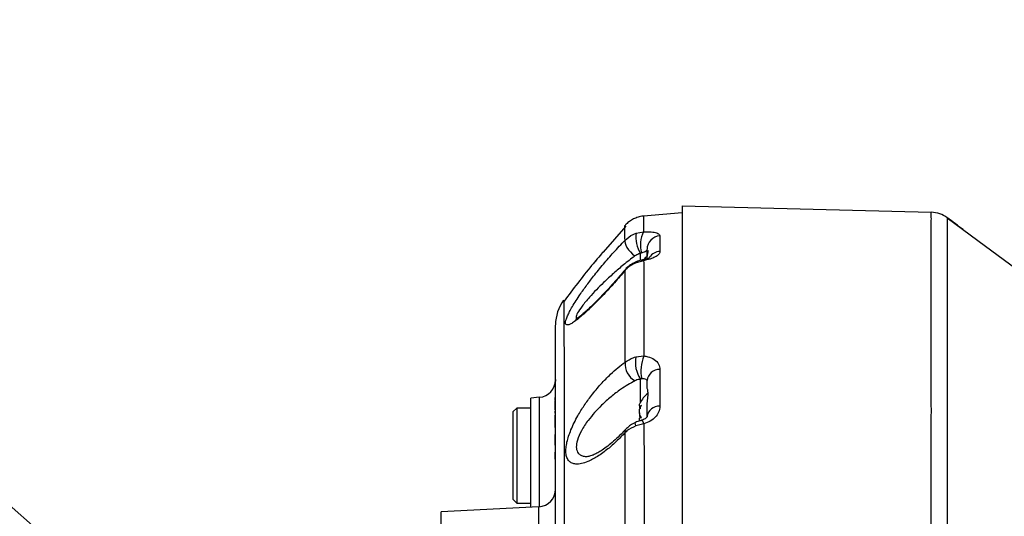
# Model space of a CAD drawing. Extents: x 0 to 8410, y 0 to 5940.
# Tile 54 of 210: x 1191 to 1470, y 4836 to 4977. Entities that reach past the tile are written whole.
import ezdxf

# ---------------------------------------------------------------- set-up
doc = ezdxf.new("R2010")
doc.units = 0
doc.header["$LTSCALE"] = 10
doc.layers.get('0').update_dxf_attribs({"linetype": 'CONTINUOUS'})
doc.dimstyles.new('SLDDIMSTYLE3', dxfattribs={"dimtxt": 0.18, "dimasz": 50, "dimexe": 0, "dimexo": 0.0625, "dimgap": 0, "dimtad": 0, "dimtih": 1, "dimtoh": 1, "dimdec": 0, "dimrnd": 1e-09, "dimzin": 0, "dimtxsty": 'STANDARD', "dimblk1": 'NONE', "dimblk2": 'NONE', "dimsah": 1, "dimcen": 0.09, "dimazin": 3, "dimtfac": 50, "dimtdec": 0, "dimtofl": 0, "dimtmove": 0, "dimatfit": 3, "dimtolj": 1, "dimtzin": 0})

# ---------------------------------------------------------------- blocks, each defined once
blk = doc.blocks.new('_NONE')

msp = doc.modelspace()

# ---------------------------------------------------------------- linework, layer by layer
at = {"color": 7, "linetype": 'CONTINUOUS'}
for p, q in [((1378.76, 4924.35), (1378.76, 4503.69)), ((1378.76, 4924.35), (1449.53, 4922.5)), ((1378.76, 4922.35), (1367.72, 4921.39)), ((1367.72, 4921.38), (1367.72, 4921.37)), ((1362.69, 4918.56), (1356.27, 4911.12)), ((1368.76, 4911.1), (1368.76, 4911.97)), ((1368.88, 4911.61), (1368.76, 4911.1)), ((1368.76, 4910.01), (1368.76, 4911.1)), ((1342.76, 4874.99), (1342.75, 4874.55)), ((1368.76, 4872.5), (1368.76, 4874.7)), ((1368.76, 4872.5), (1368.76, 4872.5)), ((1338.2, 4869.92), (1335.76, 4869.7)), ((1335.76, 4853.35), (1335.76, 4869.7)), ((1342.56, 4869.85), (1342.56, 4869.13)), ((1342.56, 4869.85), (1342.66, 4869.85)), ((1342.56, 4868.96), (1342.66, 4868.96)), ((1342.56, 4868.84), (1342.66, 4868.84)), ((1342.56, 4868.84), (1342.56, 4868.45)), ((1342.56, 4868.45), (1342.66, 4868.45)), ((1342.56, 4868.22), (1342.66, 4868.22)), ((1331.76, 4866.85), (1330.76, 4865.85)), ((1330.76, 4840.85), (1330.76, 4865.85)), ((1335.76, 4866.85), (1331.76, 4866.85)), ((1331.76, 4866.85), (1331.76, 4839.85)), ((1342.56, 4867.71), (1342.56, 4866.35)), ((1342.56, 4866.35), (1342.66, 4866.35)), ((1342.56, 4866.31), (1342.66, 4866.31)), ((1342.56, 4865.37), (1342.66, 4865.37)), ((1366.75, 4867.44), (1367.05, 4867.44)), ((1368.76, 4864.43), (1368.76, 4866.8)), ((1342.56, 4864.85), (1342.66, 4864.85)), ((1342.56, 4861.31), (1342.66, 4861.31)), ((1342.56, 4859.35), (1342.66, 4859.35)), ((1342.56, 4859.31), (1342.66, 4859.31)), ((1342.56, 4859.31), (1342.56, 4857.47)), ((1342.56, 4857.47), (1342.66, 4857.47)), ((1342.56, 4857.47), (1342.56, 4857.08)), ((1342.56, 4857.08), (1342.66, 4857.08)), ((1342.56, 4857.08), (1342.56, 4856.35)), ((1342.56, 4856.35), (1342.66, 4856.35)), ((1342.56, 4856.31), (1342.66, 4856.31)), ((1342.56, 4854.4), (1342.66, 4854.4)), ((1342.56, 4854.35), (1342.66, 4854.35)), ((1342.56, 4854.35), (1342.56, 4852.35)), ((1335.76, 4838.69), (1335.76, 4853.35)), ((1342.56, 4852.35), (1342.66, 4852.35)), ((1342.56, 4852.3), (1342.66, 4852.3)), ((1330.76, 4840.85), (1331.76, 4839.85)), ((1338.02, 4838.8), (1310.26, 4837.35)), ((1310.26, 4624.03), (1310.26, 4837.35)), ((1331.76, 4839.85), (1335.76, 4839.85))]:
    msp.add_line(p, q, dxfattribs=at)
at = {"color": 8, "linetype": 'CONTINUOUS'}
for p, q in [((1365.68, 4916.56), (1367.77, 4916.97)), ((1372.41, 4915.85), (1372.41, 4911.38)), ((1366.86, 4908.79), (1366.86, 4910.79)), ((1367.8, 4908.74), (1365.65, 4908.18)), ((1365.59, 4881.39), (1367.87, 4881.66)), ((1372.41, 4877.85), (1372.41, 4867.38)), ((1366.86, 4868.38), (1366.86, 4875.08)), ((1338.2, 4838.82), (1338.2, 4869.92)), ((1342.56, 4867.71), (1342.66, 4867.71)), ((1342.56, 4863.08), (1342.66, 4863.08)), ((1367.89, 4862.38), (1365.56, 4861.77)), ((1338.02, 4583.9), (1338.02, 4838.8))]:
    msp.add_line(p, q, dxfattribs=at)
at = {"color": 7, "linetype": 'CONTINUOUS', "flags": 128}
msp.add_lwpolyline([(1454.08, 4920.94), (1464.94, 4912.91), (1475.36, 4905.21)], dxfattribs=at)
at = {"color": 8, "linetype": 'CONTINUOUS', "flags": 128}
for points in [[(1362.5, 4914.53), (1362.43, 4914.16), (1362.5, 4913.68), (1362.71, 4913.12), (1363.05, 4912.51), (1363.49, 4911.87), (1364.03, 4911.23), (1364.63, 4910.62), (1365.27, 4910.08)], [(1365.65, 4908.18), (1365.53, 4908.35), (1365.51, 4908.36)], [(1367.8, 4908.74), (1367.55, 4908.93), (1367.44, 4908.93)], [(1362.51, 4906), (1362.45, 4906.08), (1362.45, 4906.08)], [(1365.56, 4861.77), (1365.44, 4862.28), (1365.41, 4862.63), (1365.47, 4862.78), (1365.48, 4862.78)], [(1367.89, 4862.38), (1367.63, 4862.91), (1367.4, 4863.25), (1367.21, 4863.38), (1367.17, 4863.37)]]:
    msp.add_lwpolyline(points, dxfattribs=at)
at = {"color": 7, "linetype": 'CONTINUOUS'}
for centre, radius, start, end in [((1449.32, 4914.5), 8, 53.5458, 88.5), ((1373.16, 4904.56), 7, 128.9341, 140.3018), ((1354.76, 4890.48), 12, 143.9523, 180), ((1337.76, 4874.9), 5, 275, 0), ((1373.16, 4865.38), 7, 126.8837, 155.4715), ((1337.76, 4843.8), 5, 273, 0)]:
    msp.add_arc(centre, radius, start, end, dxfattribs=at)
at = {"color": 8, "linetype": 'CONTINUOUS'}
for centre, radius, start, end in [((1375.04, 4915.48), 9.43, 173.3637, 209.8036), ((1375.41, 4913.23), 8.51, 153.899, 195.5207), ((1372.69, 4911.92), 3.93, 94.103, 179.2588), ((1372.72, 4907.35), 4.04, 94.3589, 144.0356), ((1367.97, 4879.41), 5.45, 174.9233, 241.1823), ((1374.21, 4879.85), 8.76, 169.8706, 213.0332), ((1377.95, 4877.43), 10.94, 157.214, 191.8545), ((1372.31, 4874.28), 3.57, 88.3296, 173.2853), ((1372.21, 4863.89), 3.5, 86.7812, 171.1744), ((1363.27, 4860.26), 0.803, 144.0022, 206.0589)]:
    msp.add_arc(centre, radius, start, end, dxfattribs=at)
at = {"color": 7, "linetype": 'CONTINUOUS'}
for points, knots in [([(1367.72, 4921.38), (1367.7, 4921.38), (1367.19, 4921.38), (1366.23, 4921.13), (1364.92, 4920.65), (1363.8, 4919.96), (1363, 4919.33), (1362.62, 4918.88), (1362.5, 4918.75)], [0, 0, 0, 0, 0.0073289, 0.2562838, 0.488879, 0.7071376, 0.911731, 1, 1, 1, 1]), ([(1362.48, 4918.77), (1362.48, 4918.77), (1362.48, 4918.95), (1362.48, 4918.62), (1362.48, 4918.31)], [0, 0, 0, 0, 0.0353059, 1, 1, 1, 1]), ([(1458.61, 4917.56), (1457.86, 4918.12), (1456.28, 4919.3), (1454.77, 4920.42), (1453.98, 4921.01)], [0, 0, 0, 0, 0.473683, 1, 1, 1, 1]), ([(1356.27, 4911.12), (1355.18, 4909.87), (1351.28, 4905.42), (1347.76, 4900.67), (1345.23, 4897.26)], [0, 0, 0, 0, 0.280835, 1, 1, 1, 1]), ([(1356.32, 4911.29), (1356.29, 4911.25), (1355.52, 4910.36), (1354.79, 4909.45), (1354.08, 4908.58)], [0, 0, 0, 0, 0.0414459, 1, 1, 1, 1]), ([(1368.79, 4909.28), (1368.79, 4909.29), (1368.81, 4909.91), (1369.04, 4910.85), (1369.11, 4911.64), (1368.99, 4911.61), (1368.95, 4911.6)], [0, 0, 0, 0, 0.005088, 0.397466, 0.791816, 1, 1, 1, 1]), ([(1365.51, 4908.34), (1365.37, 4908.28), (1364.75, 4908.04), (1363.76, 4907.36), (1362.87, 4906.64), (1362.51, 4906.14), (1362.46, 4906.06)], [0, 0, 0, 0, 0.119746, 0.518557, 0.930258, 1, 1, 1, 1]), ([(1367.44, 4908.92), (1367.37, 4908.91), (1366.75, 4908.84), (1366.1, 4908.62), (1365.55, 4908.37), (1365.51, 4908.35)], [0, 0, 0, 0, 0.109672, 0.927522, 1, 1, 1, 1]), ([(1369.58, 4909.61), (1369.58, 4909.62), (1369.61, 4909.64), (1369.47, 4909.54), (1369.07, 4909.36), (1368.41, 4909.15), (1367.84, 4908.99), (1367.47, 4908.94), (1367.44, 4908.94)], [0, 0, 0, 0, 0.039102, 0.249577, 0.481204, 0.716144, 0.970912, 1, 1, 1, 1]), ([(1362.45, 4906.08), (1361.99, 4905.54), (1360.93, 4904.28), (1359.24, 4902.36), (1357.4, 4900.34), (1355.59, 4898.43), (1353.92, 4896.74), (1352.44, 4895.31), (1351.2, 4894.17), (1350.15, 4893.27), (1349.33, 4892.63), (1348.77, 4892.23), (1348.44, 4892.04), (1348.42, 4892.03), (1348.41, 4892.02)], [0, 0, 0, 0, 0.08235, 0.190491, 0.299851, 0.409461, 0.517986, 0.610914, 0.697604, 0.777345, 0.849662, 0.910438, 0.96397, 1, 1, 1, 1]), ([(1342.76, 4533.37), (1342.76, 4533.71), (1342.76, 4534.57), (1342.76, 4536.67), (1342.76, 4540.04), (1342.76, 4544.67), (1342.76, 4550.79), (1342.76, 4558.13), (1342.76, 4566.57), (1342.76, 4575.99), (1342.76, 4586.31), (1342.76, 4597.63), (1342.76, 4609.74), (1342.76, 4622.5), (1342.76, 4635.86), (1342.76, 4649.91), (1342.76, 4664.38), (1342.76, 4679.08), (1342.76, 4693.97), (1342.76, 4709.16), (1342.76, 4723.27), (1342.76, 4736.11), (1342.76, 4748.65), (1342.76, 4762.08), (1342.76, 4776.31), (1342.76, 4790.24), (1342.76, 4803.57), (1342.76, 4816.16), (1342.76, 4827.98), (1342.76, 4839.11), (1342.76, 4849.29), (1342.76, 4858.42), (1342.76, 4866.5), (1342.76, 4873.57), (1342.76, 4879.45), (1342.76, 4884.09), (1342.76, 4887.55), (1342.76, 4889.68), (1342.76, 4890.6), (1342.76, 4890.41), (1342.76, 4890.38)], [0, 0, 0, 0, 0.014927, 0.037385, 0.059949, 0.087304, 0.114849, 0.142994, 0.171345, 0.198794, 0.226434, 0.254372, 0.282716, 0.310075, 0.337624, 0.365773, 0.394128, 0.421492, 0.449046, 0.477199, 0.50556, 0.527022, 0.548575, 0.575934, 0.603482, 0.631629, 0.659983, 0.687344, 0.714895, 0.743046, 0.771404, 0.798753, 0.826293, 0.85443, 0.882774, 0.910139, 0.937693, 0.965847, 0.994209, 1, 1, 1, 1]), ([(1368.76, 4866.8), (1368.77, 4867.14), (1368.8, 4868.11), (1369.02, 4869.71), (1369.12, 4871.28), (1368.88, 4872.3), (1368.8, 4872.43), (1368.76, 4872.5)], [0, 0, 0, 0, 0.1084842, 0.3127125, 0.5585123, 0.7899789, 1, 1, 1, 1]), ([(1342.56, 4868.96), (1342.56, 4868.95), (1342.56, 4868.93), (1342.56, 4868.87), (1342.56, 4868.84)], [0, 0, 0, 0, 0.559591, 1, 1, 1, 1]), ([(1342.56, 4868.45), (1342.56, 4868.44), (1342.56, 4868.39), (1342.56, 4868.3), (1342.56, 4868.22)], [0, 0, 0, 0, 0.093981, 1, 1, 1, 1]), ([(1342.56, 4868.39), (1342.56, 4868.32), (1342.56, 4868.2), (1342.56, 4868.07), (1342.56, 4868.01)], [0, 0, 0, 0, 0.5596608, 1, 1, 1, 1]), ([(1342.56, 4868.22), (1342.56, 4868.13), (1342.56, 4867.96), (1342.56, 4867.79), (1342.56, 4867.71)], [0, 0, 0, 0, 0.560065, 1, 1, 1, 1]), ([(1367.17, 4867.61), (1367.02, 4867.53), (1366.76, 4867.39), (1366.59, 4867.48), (1366.59, 4867.75), (1366.68, 4868.05), (1366.78, 4868.25), (1366.8, 4868.28)], [0, 0, 0, 0, 0.302686, 0.524433, 0.746724, 0.957365, 1, 1, 1, 1]), ([(1342.56, 4865.96), (1342.56, 4865.85), (1342.56, 4865.59), (1342.56, 4865.4), (1342.56, 4865.38), (1342.56, 4865.37)], [0, 0, 0, 0, 0.2777682, 0.6380266, 1, 1, 1, 1]), ([(1367.17, 4864.14), (1367.02, 4864.34), (1366.76, 4864.68), (1366.59, 4865.41), (1366.59, 4866.11), (1366.73, 4866.79), (1366.94, 4867.28), (1367.11, 4867.53), (1367.17, 4867.61)], [0, 0, 0, 0, 0.235538, 0.408166, 0.581128, 0.745084, 0.917182, 1, 1, 1, 1]), ([(1366.62, 4867.58), (1366.61, 4867.43), (1366.58, 4867.13), (1366.73, 4866.88), (1366.91, 4866.85), (1367, 4866.83)], [0, 0, 0, 0, 0.339518, 0.666379, 1, 1, 1, 1]), ([(1366.62, 4865.5), (1366.61, 4865.29), (1366.59, 4864.86), (1366.69, 4864.32), (1366.82, 4864.04), (1366.86, 4863.95)], [0, 0, 0, 0, 0.389715, 0.803389, 1, 1, 1, 1]), ([(1342.56, 4864.85), (1342.56, 4864.85), (1342.56, 4864.83), (1342.56, 4864.71), (1342.56, 4864.51), (1342.56, 4863.98), (1342.56, 4863.48), (1342.56, 4863.08)], [0, 0, 0, 0, 0.1253699, 0.2506399, 0.3757092, 0.5010959, 1, 1, 1, 1]), ([(1342.56, 4863.89), (1342.56, 4863.72), (1342.56, 4863.38), (1342.56, 4862.9), (1342.56, 4862.62), (1342.56, 4862.45)], [0, 0, 0, 0, 0.278733, 0.558871, 1, 1, 1, 1]), ([(1342.56, 4863.08), (1342.56, 4862.68), (1342.56, 4862.17), (1342.56, 4861.65), (1342.56, 4861.44), (1342.56, 4861.32), (1342.56, 4861.31), (1342.56, 4861.31)], [0, 0, 0, 0, 0.499088, 0.624452, 0.749559, 0.874659, 1, 1, 1, 1]), ([(1365.48, 4862.76), (1365.35, 4862.71), (1364.73, 4862.46), (1363.72, 4861.81), (1362.99, 4861.1), (1362.62, 4860.74)], [0, 0, 0, 0, 0.12539, 0.560323, 1, 1, 1, 1]), ([(1367.17, 4863.36), (1367.05, 4863.33), (1366.47, 4863.19), (1365.91, 4862.96), (1365.48, 4862.78)], [0, 0, 0, 0, 0.224248, 1, 1, 1, 1]), ([(1366.67, 4863.22), (1366.65, 4863.28), (1366.58, 4863.53), (1366.59, 4863.85), (1366.73, 4864.11), (1366.94, 4864.18), (1367.11, 4864.15), (1367.17, 4864.14)], [0, 0, 0, 0, 0.089662, 0.35572, 0.607885, 0.872617, 1, 1, 1, 1]), ([(1368.76, 4864.43), (1368.76, 4864.42), (1368.76, 4864.42), (1368.76, 4864.39), (1368.62, 4864.17), (1368.27, 4863.86), (1367.78, 4863.56), (1367.34, 4863.44), (1367.17, 4863.39)], [0, 0, 0, 0, 0.138965, 0.377233, 0.565558, 0.731456, 0.892298, 1, 1, 1, 1]), ([(1362.61, 4860.75), (1362.21, 4860.31), (1361.24, 4859.26), (1359.68, 4857.78), (1357.99, 4856.34), (1356.44, 4855.18), (1355.07, 4854.31), (1353.94, 4853.71), (1353.03, 4853.34), (1352.41, 4853.16), (1352.07, 4853.12), (1352.04, 4853.12), (1352.04, 4853.12)], [0, 0, 0, 0, 0.0964015, 0.2318163, 0.367553, 0.5001307, 0.6158355, 0.7227484, 0.8212684, 0.9109182, 0.9922912, 1, 1, 1, 1])]:
    msp.add_open_spline(points, degree=3, knots=knots, dxfattribs=at)
at = {"color": 8, "linetype": 'CONTINUOUS'}
for points, knots in [([(1367.72, 4921.37), (1367.72, 4921.28), (1367.74, 4921.1), (1367.75, 4919.64), (1367.76, 4917.87), (1367.77, 4916.97)], [0, 0, 0, 0, 0.322962, 0.66067, 1, 1, 1, 1]), ([(1449.54, 4527.64), (1449.54, 4528.31), (1449.54, 4530.44), (1449.54, 4534.25), (1449.53, 4540.44), (1449.53, 4548.55), (1449.54, 4557.95), (1449.53, 4567.01), (1449.53, 4575.91), (1449.54, 4585.19), (1449.54, 4594.8), (1449.53, 4603.58), (1449.53, 4612.01), (1449.54, 4620.03), (1449.54, 4628.26), (1449.53, 4636.83), (1449.53, 4645.74), (1449.53, 4654.98), (1449.54, 4664.39), (1449.54, 4673.99), (1449.53, 4683.73), (1449.53, 4693.61), (1449.54, 4703.59), (1449.54, 4714.65), (1449.53, 4726.04), (1449.53, 4737.72), (1449.54, 4747.94), (1449.54, 4757.42), (1449.53, 4766.15), (1449.53, 4774.82), (1449.53, 4783.31), (1449.54, 4791.59), (1449.54, 4801.7), (1449.53, 4813.58), (1449.53, 4825.69), (1449.54, 4836.16), (1449.53, 4845.56), (1449.53, 4854.48), (1449.54, 4862.87), (1449.54, 4869.88), (1449.53, 4876.09), (1449.53, 4881.57), (1449.53, 4886.76), (1449.54, 4891.59), (1449.53, 4896.06), (1449.53, 4901.2), (1449.53, 4906.73), (1449.54, 4911.63), (1449.53, 4915.28), (1449.53, 4917.91), (1449.54, 4919.96), (1449.54, 4921.41), (1449.53, 4922.33), (1449.53, 4922.44), (1449.53, 4922.5)], [0, 0, 0, 0, 0.007319, 0.023136, 0.038981, 0.066957, 0.095086, 0.115402, 0.135777, 0.159438, 0.179308, 0.199232, 0.21539, 0.231576, 0.247895, 0.264243, 0.281577, 0.298947, 0.316486, 0.334063, 0.351911, 0.369798, 0.387863, 0.40597, 0.42963, 0.449501, 0.469425, 0.485582, 0.501769, 0.518087, 0.534436, 0.550253, 0.566098, 0.594074, 0.622203, 0.64252, 0.662894, 0.686555, 0.706425, 0.72635, 0.742507, 0.758694, 0.775013, 0.791362, 0.807179, 0.823024, 0.851, 0.879129, 0.899446, 0.91982, 0.939754, 0.959771, 0.979843, 1, 1, 1, 1]), ([(1362.5, 4914.53), (1362.5, 4915.37), (1362.49, 4917.06), (1362.49, 4918.48), (1362.48, 4918.67), (1362.48, 4918.77)], [0, 0, 0, 0, 0.334868, 0.671246, 1, 1, 1, 1]), ([(1454.08, 4920.94), (1454.08, 4920.88), (1454.08, 4920.77), (1454.08, 4919.87), (1454.08, 4918.43), (1454.08, 4916.13), (1454.08, 4912.67), (1454.08, 4907.93), (1454.08, 4902.48), (1454.08, 4896.67), (1454.08, 4890.5), (1454.08, 4884.11), (1454.08, 4877.61), (1454.08, 4870.92), (1454.08, 4864.33), (1454.08, 4857.64), (1454.08, 4850.96), (1454.08, 4843.45), (1454.08, 4835.03), (1454.08, 4825.94), (1454.08, 4816.9), (1454.08, 4808.25), (1454.08, 4799.69), (1454.08, 4791.32), (1454.08, 4780.81), (1454.08, 4768.05), (1454.08, 4753.52), (1454.08, 4739.44), (1454.08, 4726.34), (1454.08, 4714.52), (1454.08, 4704.03), (1454.08, 4694.44), (1454.08, 4684.82), (1454.08, 4675.22), (1454.08, 4665.62), (1454.08, 4656.07), (1454.08, 4646.58), (1454.08, 4636.74), (1454.08, 4626.6), (1454.08, 4616.63), (1454.08, 4607.28), (1454.08, 4598.83), (1454.08, 4590.91), (1454.08, 4583.55), (1454.08, 4574.77), (1454.08, 4564.83), (1454.08, 4554.53), (1454.08, 4545.44), (1454.08, 4537.72), (1454.08, 4532.98), (1454.08, 4530.77), (1454.08, 4530.65)], [0, 0, 0, 0, 0.020104, 0.040208, 0.060437, 0.080667, 0.109188, 0.137708, 0.162556, 0.187403, 0.2099, 0.230833, 0.251767, 0.270414, 0.289062, 0.305894, 0.322726, 0.339148, 0.360081, 0.381014, 0.399662, 0.41831, 0.435141, 0.451973, 0.468395, 0.496915, 0.525437, 0.550284, 0.575131, 0.597629, 0.615101, 0.632691, 0.650281, 0.668102, 0.685922, 0.703979, 0.722034, 0.740216, 0.761149, 0.782083, 0.80073, 0.819378, 0.83621, 0.853042, 0.869464, 0.897985, 0.926505, 0.951352, 0.976199, 0.998697, 1, 1, 1, 1]), ([(1362.5, 4914.53), (1363.22, 4915.16), (1364.18, 4916), (1365.38, 4916.45), (1365.68, 4916.56)], [0, 0, 0, 0, 0.752858, 1, 1, 1, 1]), ([(1367.77, 4916.97), (1368.18, 4916.98), (1369.33, 4916.99), (1370.98, 4916.83), (1372.21, 4916.43), (1372.35, 4916.03), (1372.41, 4915.85)], [0, 0, 0, 0, 0.146273, 0.410294, 0.723058, 1, 1, 1, 1]), ([(1362.51, 4906), (1361.51, 4904.81), (1359.49, 4902.45), (1356.43, 4899.13), (1353.48, 4896.09), (1351.04, 4893.79), (1349.17, 4892.2), (1347.88, 4891.23), (1346.88, 4890.65), (1346.16, 4890.41), (1345.71, 4890.53), (1345.55, 4890.99), (1345.68, 4891.76), (1346.02, 4892.74), (1346.58, 4893.93), (1347.34, 4895.34), (1348.31, 4896.95), (1349.65, 4899.02), (1351.39, 4901.49), (1353.7, 4904.54), (1356.35, 4907.78), (1359.37, 4911.26), (1361.42, 4913.4), (1362.5, 4914.53)], [0, 0, 0, 0, 0.067756, 0.135513, 0.203525, 0.271437, 0.314565, 0.357647, 0.393109, 0.428539, 0.4642, 0.499843, 0.531169, 0.562505, 0.593536, 0.624586, 0.659364, 0.694166, 0.746265, 0.798425, 0.863194, 0.928, 1, 1, 1, 1]), ([(1365.27, 4910.08), (1364.21, 4909.25), (1362.19, 4907.69), (1359.21, 4905.13), (1356.63, 4902.74), (1354.33, 4900.46), (1352.2, 4898.16), (1350.29, 4895.85), (1348.91, 4893.8), (1348.45, 4892.52), (1348.73, 4892.15), (1349.07, 4892.16), (1349.14, 4892.16)], [0, 0, 0, 0, 0.133712, 0.252309, 0.373415, 0.466421, 0.56152, 0.68229, 0.786201, 0.88822, 0.97804, 1, 1, 1, 1]), ([(1366.86, 4910.79), (1366.72, 4910.75), (1366.14, 4910.6), (1365.64, 4910.3), (1365.27, 4910.08)], [0, 0, 0, 0, 0.256308, 1, 1, 1, 1]), ([(1367.21, 4910.96), (1367.12, 4910.92), (1366.99, 4910.88), (1366.89, 4910.81), (1366.86, 4910.79)], [0, 0, 0, 0, 0.7831827, 1, 1, 1, 1]), ([(1368.76, 4911.97), (1368.74, 4911.85), (1368.71, 4911.6), (1368.33, 4911.29), (1367.76, 4911.09), (1367.35, 4910.99), (1367.21, 4910.96)], [0, 0, 0, 0, 0.342112, 0.658087, 0.885076, 1, 1, 1, 1]), ([(1372.41, 4911.38), (1372.41, 4911.35), (1372.4, 4911.08), (1372.14, 4910.54), (1371.15, 4909.81), (1369.7, 4909.17), (1368.44, 4908.88), (1367.8, 4908.74)], [0, 0, 0, 0, 0.031667, 0.298993, 0.541791, 0.771358, 1, 1, 1, 1]), ([(1365.65, 4908.18), (1364.75, 4907.73), (1363.59, 4907.14), (1362.72, 4906.21), (1362.51, 4906)], [0, 0, 0, 0, 0.7681469, 1, 1, 1, 1]), ([(1367.8, 4908.74), (1367.81, 4907.14), (1367.82, 4903.94), (1367.83, 4898.11), (1367.85, 4891.52), (1367.86, 4885.88), (1367.86, 4882.45), (1367.87, 4881.66)], [0, 0, 0, 0, 0.230087, 0.461109, 0.695026, 0.929929, 1, 1, 1, 1]), ([(1362.54, 4879.89), (1362.54, 4880.52), (1362.53, 4883.67), (1362.53, 4888.99), (1362.53, 4895.41), (1362.52, 4901.18), (1362.52, 4904.39), (1362.51, 4906)], [0, 0, 0, 0, 0.0588451, 0.2917748, 0.5256288, 0.7623286, 1, 1, 1, 1]), ([(1345.09, 4897.52), (1345.09, 4897.54), (1345.09, 4897.64), (1345.11, 4896.81), (1345.13, 4894.62), (1345.15, 4891.08), (1345.16, 4886.28), (1345.18, 4880.21), (1345.2, 4872.93), (1345.22, 4864.52), (1345.23, 4855.03), (1345.25, 4844.49), (1345.26, 4833), (1345.27, 4820.64), (1345.28, 4807.53), (1345.29, 4793.71), (1345.3, 4779.29), (1345.3, 4764.39), (1345.31, 4750.28), (1345.31, 4737.14), (1345.31, 4723.88), (1345.31, 4709.33), (1345.31, 4693.59), (1345.31, 4677.98), (1345.3, 4662.63), (1345.3, 4647.63), (1345.29, 4633.07), (1345.28, 4619.06), (1345.27, 4605.72), (1345.26, 4593.16), (1345.25, 4581.42), (1345.24, 4570.6), (1345.22, 4560.78), (1345.2, 4552.07), (1345.19, 4544.47), (1345.17, 4538.05), (1345.15, 4532.97), (1345.13, 4529.23), (1345.12, 4526.61), (1345.1, 4525.82), (1345.1, 4525.43)], [0, 0, 0, 0, 0.005687, 0.032989, 0.060387, 0.087786, 0.115087, 0.142386, 0.169782, 0.197179, 0.224478, 0.251801, 0.279222, 0.306642, 0.333965, 0.361292, 0.388717, 0.416141, 0.443468, 0.464611, 0.485753, 0.513089, 0.540523, 0.567957, 0.595292, 0.622619, 0.650043, 0.677468, 0.704794, 0.732103, 0.759509, 0.786915, 0.814224, 0.841528, 0.868929, 0.89633, 0.923634, 0.949076, 0.974558, 1, 1, 1, 1]), ([(1362.55, 4859.91), (1361.73, 4859.06), (1360.11, 4857.35), (1357.47, 4855.04), (1354.69, 4853.02), (1352.16, 4851.68), (1350.11, 4851.01), (1348.62, 4850.87), (1347.44, 4851.14), (1346.57, 4851.73), (1345.96, 4852.72), (1345.68, 4854.01), (1345.71, 4855.53), (1346.06, 4857.66), (1346.87, 4860.11), (1348.03, 4862.66), (1349.27, 4865.01), (1350.9, 4867.63), (1353.09, 4870.67), (1355.62, 4873.69), (1358.17, 4876.3), (1360.49, 4878.37), (1361.85, 4879.38), (1362.54, 4879.89)], [0, 0, 0, 0, 0.055413, 0.11083, 0.178109, 0.245319, 0.291804, 0.338238, 0.375356, 0.412439, 0.449875, 0.487279, 0.519187, 0.551103, 0.612034, 0.645765, 0.679521, 0.729989, 0.780516, 0.843843, 0.907213, 0.953609, 1, 1, 1, 1]), ([(1362.54, 4879.89), (1363.26, 4880.37), (1364.18, 4880.99), (1365.34, 4881.32), (1365.59, 4881.39)], [0, 0, 0, 0, 0.786796, 1, 1, 1, 1]), ([(1367.87, 4881.66), (1368.24, 4881.61), (1369.35, 4881.44), (1370.98, 4880.71), (1372.21, 4879.42), (1372.35, 4878.35), (1372.41, 4877.85)], [0, 0, 0, 0, 0.13669, 0.403671, 0.71994, 1, 1, 1, 1]), ([(1365.34, 4874.63), (1363.98, 4873.85), (1361.7, 4872.56), (1358.5, 4870.1), (1356.02, 4867.89), (1353.84, 4865.62), (1351.84, 4863.19), (1350.06, 4860.49), (1348.88, 4857.79), (1348.63, 4856.22), (1348.72, 4854.95), (1349, 4854.25), (1349.67, 4853.6), (1350.39, 4853.25), (1351.24, 4853.07), (1351.85, 4853.14), (1352.04, 4853.16)], [0, 0, 0, 0, 0.144782, 0.242264, 0.341809, 0.417356, 0.494624, 0.592639, 0.678154, 0.754615, 0.765423, 0.843253, 0.86879, 0.921342, 0.975549, 1, 1, 1, 1]), ([(1366.86, 4875.08), (1366.74, 4875.06), (1366.19, 4874.97), (1365.71, 4874.78), (1365.34, 4874.63)], [0, 0, 0, 0, 0.221374, 1, 1, 1, 1]), ([(1367.24, 4875.18), (1367.15, 4875.17), (1367.01, 4875.15), (1366.9, 4875.09), (1366.86, 4875.08)], [0, 0, 0, 0, 0.718486, 1, 1, 1, 1]), ([(1368.76, 4874.7), (1368.74, 4874.77), (1368.71, 4874.9), (1368.33, 4875.08), (1367.77, 4875.18), (1367.37, 4875.18), (1367.24, 4875.18)], [0, 0, 0, 0, 0.345042, 0.663727, 0.892674, 1, 1, 1, 1]), ([(1372.41, 4867.38), (1372.34, 4866.8), (1372.22, 4865.73), (1371.21, 4864.25), (1369.78, 4863.07), (1368.52, 4862.61), (1367.89, 4862.38)], [0, 0, 0, 0, 0.289271, 0.535603, 0.768268, 1, 1, 1, 1]), ([(1367.89, 4862.38), (1367.89, 4860.24), (1367.9, 4855.95), (1367.91, 4849.14), (1367.91, 4842.07), (1367.92, 4834.53), (1367.92, 4826.55), (1367.93, 4820.87), (1367.93, 4818.03)], [0, 0, 0, 0, 0.161429, 0.32286, 0.485528, 0.648198, 0.8239, 1, 1, 1, 1]), ([(1365.56, 4861.77), (1364.67, 4861.35), (1363.55, 4860.84), (1362.71, 4860.07), (1362.55, 4859.91)], [0, 0, 0, 0, 0.799079, 1, 1, 1, 1]), ([(1362.56, 4817.27), (1362.56, 4819.96), (1362.56, 4825.34), (1362.55, 4832.94), (1362.55, 4840.17), (1362.55, 4847), (1362.55, 4853.61), (1362.55, 4857.81), (1362.55, 4859.91)], [0, 0, 0, 0, 0.17362, 0.347602, 0.510102, 0.672603, 0.836303, 1, 1, 1, 1])]:
    msp.add_open_spline(points, degree=3, knots=knots, dxfattribs=at)

# ---------------------------------------------------------------- leaders
at = {"color": 7, "linetype": 'CONTINUOUS', "has_arrowhead": 0}
msp.add_leader([(1032.17, 4977.23), (1551.91, 4515.75)], dimstyle='SLDDIMSTYLE3', dxfattribs=at)

doc.saveas('drawing.dxf')
